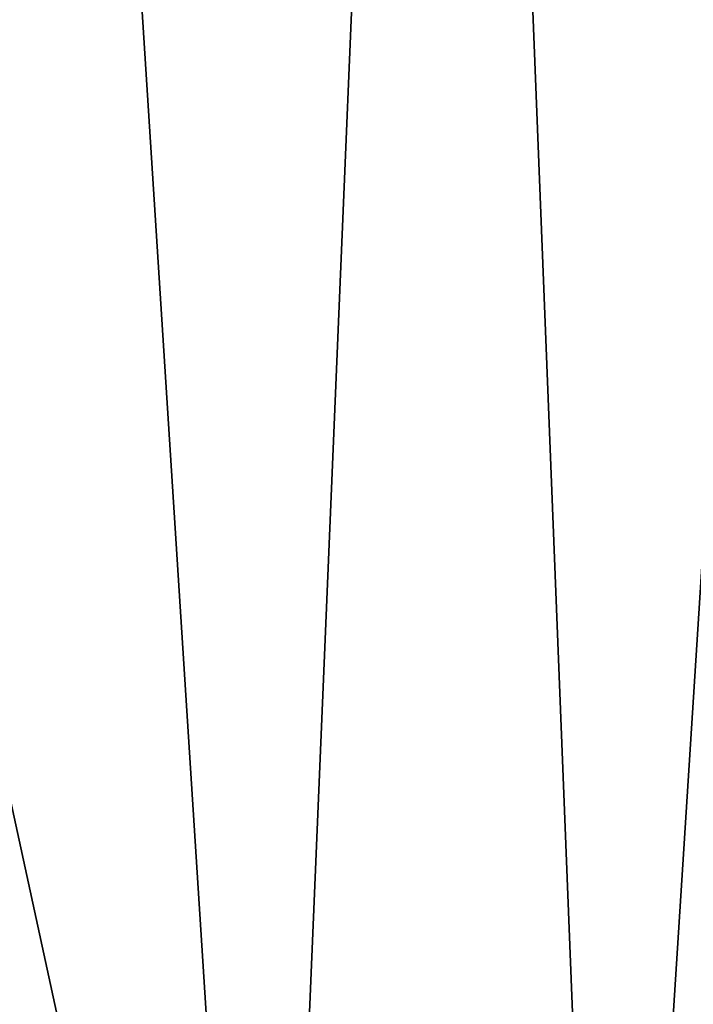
# Model space of a CAD drawing. Header units: millimetres. Extents: x -35 to 35, y -10 to 62.5.
# Tile 22 of 68: x 2.4 to 5.9, y -5 to 0.1. Entities that reach past the tile are written whole.
import ezdxf

# ---------------------------------------------------------------- set-up
doc = ezdxf.new("R2010")
doc.units = ezdxf.units.MM
doc.header["$LTSCALE"] = 65.185185
doc.layers.add('2', color=7, linetype='CONTINUOUS')

msp = doc.modelspace()

# ---------------------------------------------------------------- linework, layer by layer
at = {"layer": '2', "color": 7, "linetype": 'CONTINUOUS'}
for points in [[(3.6801, -10, -20.675), (1.8981, -10, -20.914), (2.3053, 11.5, -20.8731), (3.6801, -10, -20.675)], [(1.8981, -1.8, 20.914), (3.6802, -10, 20.675), (2.3053, 11.5, 20.8731), (1.8981, -1.8, 20.914)], [(4.5827, 11.5, -20.4939), (3.6801, -10, -20.675), (2.3053, 11.5, -20.8731), (4.5827, 11.5, -20.4939)], [(2.3053, 11.5, 20.8731), (3.6802, -10, 20.675), (4.5827, 11.5, 20.4939), (2.3053, 11.5, 20.8731)], [(5.4352, -10, -20.2844), (3.6801, -10, -20.675), (4.5827, 11.5, -20.4939), (5.4352, -10, -20.2844)], [(3.6802, -10, 20.675), (5.4353, -10, 20.2844), (4.5827, 11.5, 20.4939), (3.6802, -10, 20.675)], [(6.8047, 11.5, -19.867), (5.4352, -10, -20.2844), (4.5827, 11.5, -20.4939), (6.8047, 11.5, -19.867)], [(4.5827, 11.5, 20.4939), (5.4353, -10, 20.2844), (6.8047, 11.5, 19.867), (4.5827, 11.5, 20.4939)], [(7.1504, -10, -19.7452), (5.4352, -10, -20.2844), (6.8047, 11.5, -19.867), (7.1504, -10, -19.7452)], [(5.4353, -10, 20.2844), (7.1504, -10, 19.7452), (6.8047, 11.5, 19.867), (5.4353, -10, 20.2844)], [(1.8981, -10, 20.914), (3.6802, -10, 20.675), (1.8981, -1.8, 20.914), (1.8981, -10, 20.914)]]:
    msp.add_3dface(points, dxfattribs=at)

doc.saveas('drawing.dxf')
